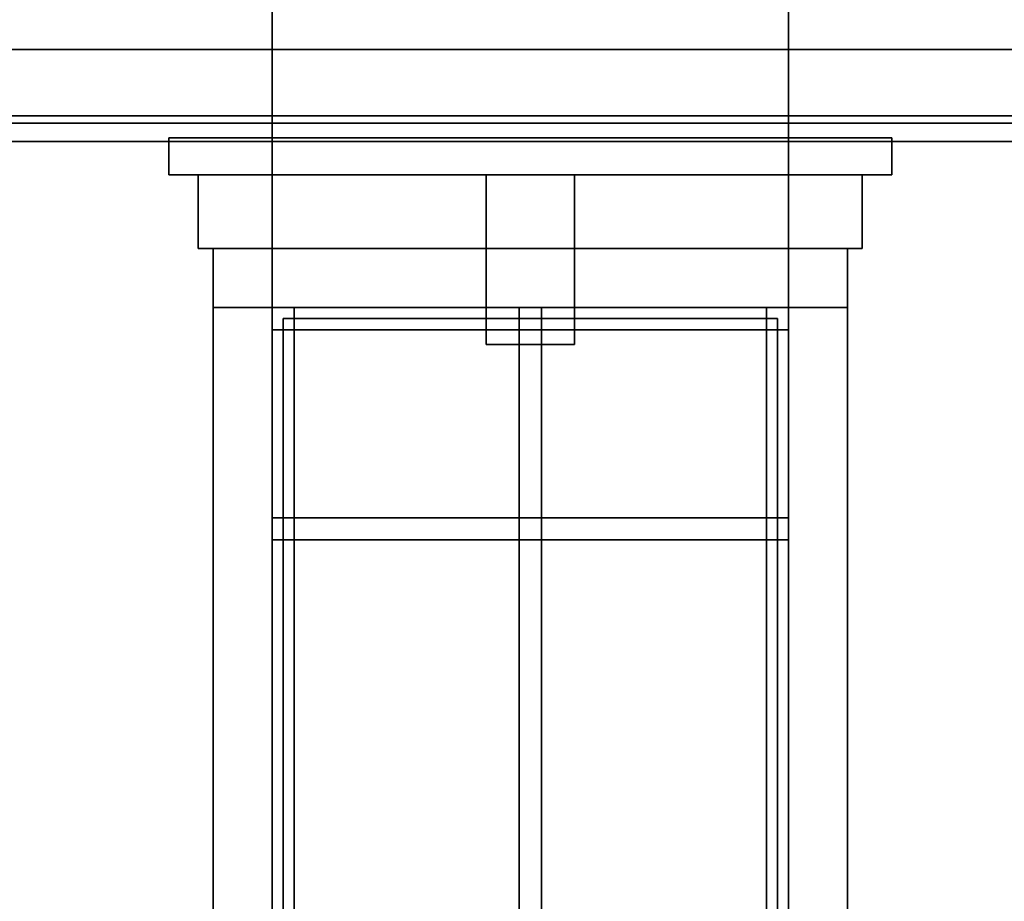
# Model space of a CAD drawing. Header units: metres. Extents: x -34.5 to -0.5, y 0 to 14.7.
# Tile 5 of 74: x -27.4 to -24.7, y 2.4 to 4.8. Entities that reach past the tile are written whole.
import ezdxf

# ---------------------------------------------------------------- set-up
doc = ezdxf.new("R2010")
doc.units = ezdxf.units.M
for name, color, linetype in [('FRAME', 8, 'Continuous'), ('GLASS', 5, 'Continuous'), ('INTERIOR_FLOOR', 8, 'Continuous'), ('PLASTER', 8, 'Continuous'), ('STUCCO', 8, 'Continuous')]:
    doc.layers.add(name, color=color, linetype=linetype)

msp = doc.modelspace()

# ---------------------------------------------------------------- linework, layer by layer
at = {"layer": 'FRAME'}
for points in [[(-25.3, 3.94), (-26.7, 3.94), (-26.7, 4), (-25.3, 4)], [(-26.64, 1.5), (-26.7, 1.5), (-26.7, 4), (-26.64, 4)], [(-26.7, 3.94), (-25.3, 3.94), (-25.3, 4), (-26.7, 4)], [(-26.7, 1.5), (-26.64, 1.5), (-26.64, 4), (-26.7, 4)], [(-25.3, 3.94), (-26.7, 3.94), (-26.7, 4), (-25.3, 4)], [(-26.64, 1.5), (-26.7, 1.5), (-26.7, 4), (-26.64, 4)], [(-26.7, 3.94), (-25.3, 3.94), (-25.3, 4), (-26.7, 4)], [(-26.7, 1.5), (-26.64, 1.5), (-26.64, 4), (-26.7, 4)], [(-25.97, 1.5), (-26.03, 1.5), (-26.03, 4), (-25.97, 4)], [(-26.03, 1.5), (-25.97, 1.5), (-25.97, 4), (-26.03, 4)], [(-25.97, 1.5), (-26.03, 1.5), (-26.03, 4), (-25.97, 4)], [(-26.03, 1.5), (-25.97, 1.5), (-25.97, 4), (-26.03, 4)], [(-25.3, 1.5), (-25.36, 1.5), (-25.36, 4), (-25.3, 4)], [(-25.36, 1.5), (-25.3, 1.5), (-25.3, 4), (-25.36, 4)], [(-25.3, 1.5), (-25.36, 1.5), (-25.36, 4), (-25.3, 4)], [(-25.36, 1.5), (-25.3, 1.5), (-25.3, 4), (-25.36, 4)], [(-25.3, 3.37), (-26.7, 3.37), (-26.7, 3.43), (-25.3, 3.43)], [(-26.7, 3.37), (-25.3, 3.37), (-25.3, 3.43), (-26.7, 3.43)], [(-25.3, 3.37), (-26.7, 3.37), (-26.7, 3.43), (-25.3, 3.43)], [(-26.7, 3.37), (-25.3, 3.37), (-25.3, 3.43), (-26.7, 3.43)]]:
    msp.add_lwpolyline(points, close=True, dxfattribs=at)
at = {"layer": 'GLASS'}
for points in [[(-25.33, 1.53), (-26.67, 1.53), (-26.67, 3.97), (-25.33, 3.97)], [(-26.67, 1.53), (-25.33, 1.53), (-25.33, 3.97), (-26.67, 3.97)], [(-25.33, 1.53), (-26.67, 1.53), (-26.67, 3.97), (-25.33, 3.97)], [(-26.67, 1.53), (-25.33, 1.53), (-25.33, 3.97), (-26.67, 3.97)]]:
    msp.add_lwpolyline(points, close=True, dxfattribs=at)
at = {"layer": 'INTERIOR_FLOOR'}
for points in [[(-6.45, 4.5), (-29.55, 4.5), (-29.55, 4.52), (-6.45, 4.52)], [(-29.55, 4.5), (-6.45, 4.5), (-6.45, 4.52), (-29.55, 4.52)]]:
    msp.add_lwpolyline(points, close=True, dxfattribs=at)
at = {"layer": 'PLASTER'}
for points in [[(-26.7, 4.5), (-27.9667, 4.5), (-27.9667, 7.9), (-26.7, 7.9)], [(-27.9667, 4.5), (-26.7, 4.5), (-26.7, 7.9), (-27.9667, 7.9)], [(-26.7, 4.5), (-27.9667, 4.5), (-27.9667, 7.9), (-26.7, 7.9)], [(-27.9667, 4.5), (-26.7, 4.5), (-26.7, 7.9), (-27.9667, 7.9)], [(-24.0333, 4.5), (-25.3, 4.5), (-25.3, 7.9), (-24.0333, 7.9)], [(-25.3, 4.5), (-24.0333, 4.5), (-24.0333, 7.9), (-25.3, 7.9)], [(-24.0333, 4.5), (-25.3, 4.5), (-25.3, 7.9), (-24.0333, 7.9)], [(-25.3, 4.5), (-24.0333, 4.5), (-24.0333, 7.9), (-25.3, 7.9)], [(-25.3, 4.5), (-26.7, 4.5), (-26.7, 5.2), (-25.3, 5.2)], [(-26.7, 4.5), (-25.3, 4.5), (-25.3, 5.2), (-26.7, 5.2)], [(-25.3, 4.5), (-26.7, 4.5), (-26.7, 5.2), (-25.3, 5.2)], [(-26.7, 4.5), (-25.3, 4.5), (-25.3, 5.2), (-26.7, 5.2)], [(-26.7, 0.9), (-27.9667, 0.9), (-27.9667, 4.5), (-26.7, 4.5)], [(-27.9667, 0.9), (-26.7, 0.9), (-26.7, 4.5), (-27.9667, 4.5)], [(-26.7, 0.9), (-27.9667, 0.9), (-27.9667, 4.5), (-26.7, 4.5)], [(-27.9667, 0.9), (-26.7, 0.9), (-26.7, 4.5), (-27.9667, 4.5)], [(-25.3, 4), (-26.7, 4), (-26.7, 4.5), (-25.3, 4.5)], [(-26.7, 4), (-25.3, 4), (-25.3, 4.5), (-26.7, 4.5)], [(-25.3, 4), (-26.7, 4), (-26.7, 4.5), (-25.3, 4.5)], [(-26.7, 4), (-25.3, 4), (-25.3, 4.5), (-26.7, 4.5)], [(-24.0333, 0.9), (-25.3, 0.9), (-25.3, 4.5), (-24.0333, 4.5)], [(-25.3, 0.9), (-24.0333, 0.9), (-24.0333, 4.5), (-25.3, 4.5)], [(-24.0333, 0.9), (-25.3, 0.9), (-25.3, 4.5), (-24.0333, 4.5)], [(-25.3, 0.9), (-24.0333, 0.9), (-24.0333, 4.5), (-25.3, 4.5)], [(-25.1, 4.16), (-26.9, 4.16), (-26.9, 4.36), (-25.1, 4.36)], [(-26.9, 4.16), (-25.1, 4.16), (-25.1, 4.36), (-26.9, 4.36)], [(-25.1, 4.16), (-26.9, 4.16), (-26.9, 4.36), (-25.1, 4.36)], [(-26.9, 4.16), (-25.1, 4.16), (-25.1, 4.36), (-26.9, 4.36)]]:
    msp.add_lwpolyline(points, close=True, dxfattribs=at)
at = {"layer": 'STUCCO'}
for points in [[(-5.92, 4.45), (-30.08, 4.45), (-30.08, 4.7), (-5.92, 4.7)], [(-30.08, 4.45), (-5.92, 4.45), (-5.92, 4.7), (-30.08, 4.7)], [(-25.02, 4.36), (-26.98, 4.36), (-26.98, 4.46), (-25.02, 4.46)], [(-26.98, 4.36), (-25.02, 4.36), (-25.02, 4.46), (-26.98, 4.46)], [(-25.02, 4.36), (-26.98, 4.36), (-26.98, 4.46), (-25.02, 4.46)], [(-26.98, 4.36), (-25.02, 4.36), (-25.02, 4.46), (-26.98, 4.46)], [(-25.88, 3.9), (-26.12, 3.9), (-26.12, 4.36), (-25.88, 4.36)], [(-26.12, 3.9), (-25.88, 3.9), (-25.88, 4.36), (-26.12, 4.36)], [(-25.88, 3.9), (-26.12, 3.9), (-26.12, 4.36), (-25.88, 4.36)], [(-26.12, 3.9), (-25.88, 3.9), (-25.88, 4.36), (-26.12, 4.36)], [(-25.14, 4), (-26.86, 4), (-26.86, 4.16), (-25.14, 4.16)], [(-26.86, 4), (-25.14, 4), (-25.14, 4.16), (-26.86, 4.16)], [(-25.14, 4), (-26.86, 4), (-26.86, 4.16), (-25.14, 4.16)], [(-26.86, 4), (-25.14, 4), (-25.14, 4.16), (-26.86, 4.16)], [(-26.7, 1.5), (-26.86, 1.5), (-26.86, 4), (-26.7, 4)], [(-26.86, 1.5), (-26.7, 1.5), (-26.7, 4), (-26.86, 4)], [(-26.7, 1.5), (-26.86, 1.5), (-26.86, 4), (-26.7, 4)], [(-26.86, 1.5), (-26.7, 1.5), (-26.7, 4), (-26.86, 4)], [(-25.14, 1.5), (-25.3, 1.5), (-25.3, 4), (-25.14, 4)], [(-25.3, 1.5), (-25.14, 1.5), (-25.14, 4), (-25.3, 4)], [(-25.14, 1.5), (-25.3, 1.5), (-25.3, 4), (-25.14, 4)], [(-25.3, 1.5), (-25.14, 1.5), (-25.14, 4), (-25.3, 4)]]:
    msp.add_lwpolyline(points, close=True, dxfattribs=at)

doc.saveas('drawing.dxf')
